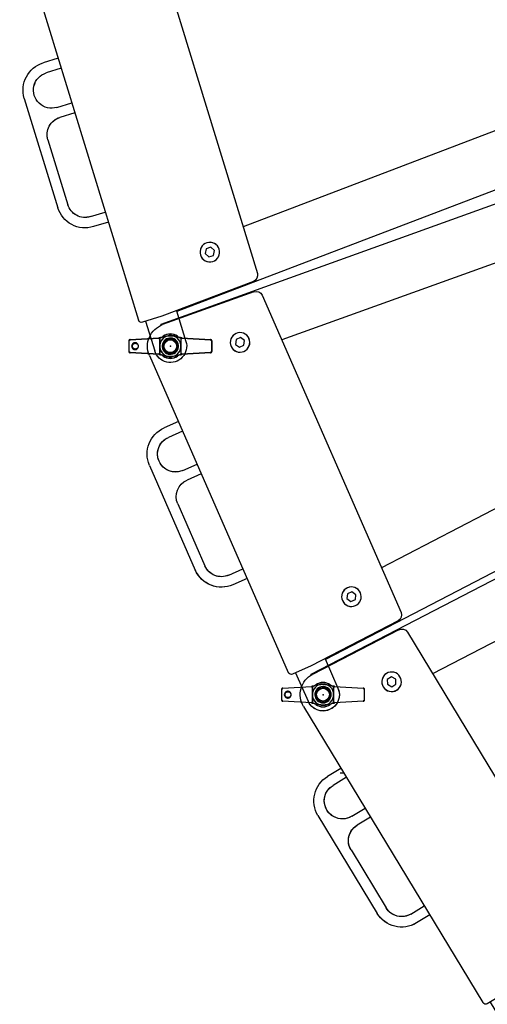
# Model space of a CAD drawing. Header units: millimetres. Extents: x 0 to 84100, y 0 to 59400.
# Tile 61 of 113: x 30017 to 30160, y 44402 to 44704. Entities that reach past the tile are written whole.
import ezdxf

# ---------------------------------------------------------------- set-up
doc = ezdxf.new("R2010")
doc.units = ezdxf.units.MM
doc.layers.add('줄눈', color=8, linetype='Continuous')

# ---------------------------------------------------------------- blocks, each defined once
blk = doc.blocks.new('DV-PIN25 TOP')
at = {"linetype": 'Continuous'}
for p, q in [((-25.5, 3.06), (-25.5, -3.06)), ((-24.56, 4.05), (-7.13, 5.07)), ((-6.48, 4.85), (-6.48, -4.85)), ((-6.46, -4.88), (-6.46, 4.88)), ((6.5, 4.87), (6.5, -4.87)), ((6.52, -4.84), (6.52, 4.84)), ((7.13, 5.07), (24.56, 4.05)), ((25.5, -3.06), (25.5, 3.06)), ((-7.13, -5.07), (-24.56, -4.05)), ((24.56, -4.05), (7.13, -5.07))]:
    blk.add_line(p, q, dxfattribs=at)
for p, q in [((-25.5, 3.06), (-25.26, 3.06)), ((-25.26, -3.06), (-25.26, 3.06)), ((-7.13, 4.77), (-24.6, 3.76)), ((24.6, 3.76), (7.13, 4.77)), ((25.5, 3.06), (25.26, 3.06)), ((25.26, 3.06), (25.26, -3.06)), ((-25.5, -3.06), (-25.26, -3.06)), ((-24.6, -3.76), (-7.13, -4.77)), ((7.13, -4.77), (24.6, -3.76)), ((25.5, -3.06), (25.26, -3.06))]:
    blk.add_line(p, q, dxfattribs=at).dxf.unprotected_set("ltscale", 0)
for points in [[(-24.56, 4.05), (-24.62, 4.05), (-24.68, 4.04), (-24.74, 4.03), (-24.8, 4.01), (-24.86, 3.99), (-24.92, 3.96), (-24.97, 3.94), (-25.03, 3.91), (-25.08, 3.87), (-25.13, 3.83), (-25.18, 3.79), (-25.22, 3.75), (-25.27, 3.7), (-25.3, 3.65), (-25.34, 3.6), (-25.37, 3.54), (-25.4, 3.49), (-25.43, 3.43), (-25.45, 3.37), (-25.47, 3.31), (-25.48, 3.25), (-25.49, 3.18), (-25.5, 3.12), (-25.5, 3.06)], [(-19.44, 0), (-19.48, 0.36), (-19.62, 0.83), (-19.91, 1.32), (-20.33, 1.72), (-20.81, 1.98), (-21.31, 2.1), (-21.82, 2.1), (-22.31, 1.98), (-22.76, 1.75), (-23.15, 1.41), (-23.44, 0.99), (-23.62, 0.51), (-23.69, 0), (-23.62, -0.51), (-23.44, -0.99), (-23.15, -1.41), (-22.76, -1.75), (-22.31, -1.98), (-21.82, -2.1), (-21.31, -2.1), (-20.81, -1.98), (-20.33, -1.72), (-19.91, -1.32), (-19.62, -0.83), (-19.48, -0.37), (-19.44, 0)], [(-19.75, 0), (-19.78, -0.34), (-19.92, -0.76), (-20.21, -1.18), (-20.61, -1.5), (-21.05, -1.69), (-21.5, -1.75), (-21.95, -1.69), (-22.37, -1.52), (-22.73, -1.24), (-23.01, -0.88), (-23.19, -0.46), (-23.25, 0), (-23.19, 0.46), (-23.01, 0.88), (-22.73, 1.24), (-22.37, 1.52), (-21.95, 1.69), (-21.5, 1.75), (-21.05, 1.69), (-20.61, 1.51), (-20.21, 1.18), (-19.92, 0.76), (-19.78, 0.33), (-19.75, 0)], [(-5.96, 5.28), (-6.01, 5.26), (-6.06, 5.25), (-6.1, 5.24), (-6.15, 5.22), (-6.2, 5.21), (-6.25, 5.2), (-6.3, 5.19), (-6.34, 5.18), (-6.39, 5.17), (-6.44, 5.16), (-6.49, 5.15), (-6.54, 5.14), (-6.59, 5.13), (-6.64, 5.12), (-6.69, 5.12), (-6.73, 5.11), (-6.78, 5.1), (-6.83, 5.1), (-6.88, 5.09), (-6.93, 5.08), (-6.98, 5.08), (-7.03, 5.08), (-7.08, 5.07), (-7.13, 5.07)], [(-6.48, 4.85), (-6.48, 4.85), (-6.48, 4.85), (-6.48, 4.85), (-6.48, 4.85), (-6.48, 4.86), (-6.48, 4.86), (-6.48, 4.86), (-6.48, 4.86), (-6.47, 4.86), (-6.47, 4.86), (-6.47, 4.86), (-6.47, 4.87), (-6.47, 4.87), (-6.47, 4.87), (-6.47, 4.87), (-6.47, 4.87), (-6.47, 4.87), (-6.46, 4.87), (-6.46, 4.87), (-6.46, 4.88), (-6.46, 4.88), (-6.46, 4.88), (-6.46, 4.88), (-6.46, 4.88)], [(-6.46, 4.88), (-6.45, 4.9), (-6.44, 4.93), (-6.42, 4.95), (-6.41, 4.97), (-6.39, 4.98), (-6.38, 5), (-6.36, 5.02), (-6.34, 5.03), (-6.32, 5.05), (-6.3, 5.06), (-6.28, 5.08), (-6.26, 5.09), (-6.23, 5.11), (-6.21, 5.12), (-6.19, 5.14), (-6.16, 5.15), (-6.14, 5.16), (-6.11, 5.18), (-6.09, 5.19), (-6.06, 5.2), (-6.03, 5.22), (-6, 5.23), (-5.97, 5.25), (-5.94, 5.26)], [(-5.96, 5.28), (-5.96, 5.28), (-5.96, 5.28), (-5.96, 5.28), (-5.96, 5.28), (-5.96, 5.28), (-5.96, 5.28), (-5.96, 5.28), (-5.95, 5.28), (-5.95, 5.28), (-5.95, 5.28), (-5.95, 5.28), (-5.95, 5.28), (-5.95, 5.27), (-5.95, 5.27), (-5.95, 5.27), (-5.95, 5.27), (-5.95, 5.27), (-5.95, 5.27), (-5.95, 5.27), (-5.94, 5.27), (-5.94, 5.27), (-5.94, 5.26), (-5.94, 5.26), (-5.94, 5.26)], [(-5.94, 5.26), (-5.9, 5.27), (-5.86, 5.29), (-5.82, 5.3), (-5.78, 5.31), (-5.73, 5.32), (-5.69, 5.34), (-5.65, 5.35), (-5.61, 5.36), (-5.57, 5.38), (-5.53, 5.39), (-5.49, 5.4), (-5.45, 5.42), (-5.41, 5.43), (-5.38, 5.44), (-5.34, 5.45), (-5.3, 5.46), (-5.27, 5.47), (-5.23, 5.48), (-5.2, 5.49), (-5.17, 5.5), (-5.13, 5.51), (-5.1, 5.52), (-5.07, 5.53), (-5.03, 5.54)], [(5, 5.56), (5.03, 5.55), (5.06, 5.54), (5.1, 5.53), (5.13, 5.52), (5.17, 5.51), (5.2, 5.5), (5.24, 5.49), (5.28, 5.48), (5.32, 5.47), (5.36, 5.45), (5.4, 5.44), (5.44, 5.43), (5.48, 5.41), (5.52, 5.4), (5.56, 5.38), (5.61, 5.37), (5.65, 5.36), (5.69, 5.34), (5.73, 5.33), (5.78, 5.32), (5.82, 5.3), (5.86, 5.29), (5.91, 5.28), (5.95, 5.26)], [(5.97, 5.28), (5.97, 5.28), (5.96, 5.28), (5.96, 5.28), (5.96, 5.28), (5.96, 5.28), (5.96, 5.28), (5.96, 5.28), (5.96, 5.28), (5.96, 5.28), (5.96, 5.28), (5.96, 5.27), (5.96, 5.27), (5.96, 5.27), (5.96, 5.27), (5.96, 5.27), (5.96, 5.27), (5.95, 5.27), (5.95, 5.27), (5.95, 5.27), (5.95, 5.27), (5.95, 5.27), (5.95, 5.27), (5.95, 5.26), (5.95, 5.26)], [(5.95, 5.26), (5.98, 5.25), (6.01, 5.24), (6.04, 5.22), (6.07, 5.21), (6.1, 5.19), (6.13, 5.18), (6.15, 5.17), (6.18, 5.15), (6.2, 5.14), (6.23, 5.13), (6.25, 5.11), (6.28, 5.1), (6.3, 5.08), (6.33, 5.07), (6.35, 5.05), (6.37, 5.03), (6.39, 5.02), (6.41, 5), (6.43, 4.98), (6.45, 4.96), (6.46, 4.94), (6.48, 4.92), (6.49, 4.9), (6.5, 4.87)], [(7.13, 5.07), (7.08, 5.07), (7.03, 5.08), (6.98, 5.08), (6.93, 5.08), (6.88, 5.09), (6.83, 5.1), (6.79, 5.1), (6.74, 5.11), (6.69, 5.11), (6.64, 5.12), (6.59, 5.13), (6.54, 5.14), (6.49, 5.15), (6.44, 5.16), (6.4, 5.17), (6.35, 5.18), (6.3, 5.19), (6.25, 5.2), (6.2, 5.21), (6.16, 5.22), (6.11, 5.24), (6.06, 5.25), (6.01, 5.26), (5.97, 5.28)], [(6.5, 4.87), (6.5, 4.87), (6.5, 4.87), (6.5, 4.87), (6.5, 4.87), (6.5, 4.87), (6.5, 4.87), (6.51, 4.86), (6.51, 4.86), (6.51, 4.86), (6.51, 4.86), (6.51, 4.86), (6.51, 4.86), (6.51, 4.86), (6.51, 4.86), (6.51, 4.85), (6.52, 4.85), (6.52, 4.85), (6.52, 4.85), (6.52, 4.85), (6.52, 4.85), (6.52, 4.85), (6.52, 4.84), (6.52, 4.84), (6.52, 4.84)], [(25.5, 3.06), (25.5, 3.12), (25.49, 3.18), (25.48, 3.25), (25.47, 3.31), (25.45, 3.37), (25.43, 3.43), (25.4, 3.49), (25.37, 3.54), (25.34, 3.6), (25.3, 3.65), (25.27, 3.7), (25.22, 3.75), (25.18, 3.79), (25.13, 3.83), (25.08, 3.87), (25.03, 3.9), (24.98, 3.94), (24.92, 3.96), (24.86, 3.99), (24.8, 4.01), (24.74, 4.03), (24.68, 4.04), (24.62, 4.05), (24.56, 4.05)], [(-25.5, -3.06), (-25.5, -3.12), (-25.49, -3.18), (-25.48, -3.25), (-25.47, -3.31), (-25.45, -3.37), (-25.43, -3.43), (-25.4, -3.49), (-25.37, -3.54), (-25.34, -3.6), (-25.3, -3.65), (-25.27, -3.7), (-25.22, -3.75), (-25.18, -3.79), (-25.13, -3.83), (-25.08, -3.87), (-25.03, -3.9), (-24.98, -3.94), (-24.92, -3.96), (-24.86, -3.99), (-24.8, -4.01), (-24.74, -4.03), (-24.68, -4.04), (-24.62, -4.05), (-24.56, -4.05)], [(-7.13, -5.07), (-7.08, -5.07), (-7.03, -5.08), (-6.98, -5.08), (-6.93, -5.09), (-6.88, -5.09), (-6.83, -5.1), (-6.78, -5.1), (-6.73, -5.11), (-6.68, -5.12), (-6.63, -5.12), (-6.58, -5.13), (-6.53, -5.14), (-6.48, -5.15), (-6.44, -5.16), (-6.39, -5.17), (-6.34, -5.18), (-6.29, -5.19), (-6.24, -5.2), (-6.19, -5.21), (-6.14, -5.23), (-6.09, -5.24), (-6.05, -5.25), (-6, -5.27), (-5.95, -5.28)], [(-6.46, -4.88), (-6.46, -4.88), (-6.46, -4.88), (-6.46, -4.88), (-6.46, -4.88), (-6.46, -4.87), (-6.46, -4.87), (-6.47, -4.87), (-6.47, -4.87), (-6.47, -4.87), (-6.47, -4.87), (-6.47, -4.87), (-6.47, -4.87), (-6.47, -4.86), (-6.47, -4.86), (-6.47, -4.86), (-6.48, -4.86), (-6.48, -4.86), (-6.48, -4.86), (-6.48, -4.86), (-6.48, -4.85), (-6.48, -4.85), (-6.48, -4.85), (-6.48, -4.85), (-6.48, -4.85)], [(-5.93, -5.27), (-5.96, -5.25), (-5.99, -5.24), (-6.02, -5.22), (-6.05, -5.21), (-6.07, -5.2), (-6.1, -5.18), (-6.13, -5.17), (-6.15, -5.16), (-6.18, -5.14), (-6.2, -5.13), (-6.22, -5.11), (-6.25, -5.1), (-6.27, -5.08), (-6.29, -5.07), (-6.31, -5.05), (-6.33, -5.04), (-6.35, -5.02), (-6.37, -5), (-6.39, -4.99), (-6.41, -4.97), (-6.42, -4.95), (-6.44, -4.93), (-6.45, -4.9), (-6.46, -4.88)], [(-5.93, -5.27), (-5.93, -5.27), (-5.93, -5.27), (-5.93, -5.27), (-5.94, -5.27), (-5.94, -5.27), (-5.94, -5.27), (-5.94, -5.27), (-5.94, -5.28), (-5.94, -5.28), (-5.94, -5.28), (-5.94, -5.28), (-5.94, -5.28), (-5.94, -5.28), (-5.94, -5.28), (-5.94, -5.28), (-5.95, -5.28), (-5.95, -5.28), (-5.95, -5.28), (-5.95, -5.28), (-5.95, -5.28), (-5.95, -5.28), (-5.95, -5.28), (-5.95, -5.28), (-5.95, -5.28)], [(-5.02, -5.55), (-5.05, -5.54), (-5.08, -5.53), (-5.11, -5.52), (-5.15, -5.51), (-5.18, -5.5), (-5.21, -5.49), (-5.25, -5.48), (-5.28, -5.47), (-5.32, -5.46), (-5.36, -5.45), (-5.4, -5.44), (-5.43, -5.42), (-5.47, -5.41), (-5.51, -5.4), (-5.55, -5.38), (-5.6, -5.37), (-5.64, -5.36), (-5.68, -5.34), (-5.72, -5.33), (-5.76, -5.32), (-5.8, -5.3), (-5.85, -5.29), (-5.89, -5.28), (-5.93, -5.27)], [(5.94, -5.27), (5.9, -5.28), (5.85, -5.29), (5.81, -5.31), (5.77, -5.32), (5.73, -5.33), (5.68, -5.35), (5.64, -5.36), (5.6, -5.38), (5.55, -5.39), (5.51, -5.4), (5.47, -5.42), (5.43, -5.43), (5.39, -5.44), (5.35, -5.46), (5.32, -5.47), (5.28, -5.48), (5.24, -5.49), (5.21, -5.5), (5.17, -5.51), (5.13, -5.53), (5.1, -5.54), (5.06, -5.55), (5.02, -5.56), (4.98, -5.57)], [(6.5, -4.87), (6.49, -4.9), (6.48, -4.92), (6.46, -4.94), (6.45, -4.96), (6.43, -4.98), (6.41, -5), (6.39, -5.02), (6.37, -5.03), (6.35, -5.05), (6.32, -5.07), (6.3, -5.08), (6.28, -5.1), (6.25, -5.11), (6.23, -5.13), (6.2, -5.14), (6.17, -5.16), (6.15, -5.17), (6.12, -5.18), (6.09, -5.2), (6.06, -5.21), (6.03, -5.23), (6, -5.24), (5.97, -5.25), (5.94, -5.27)], [(5.94, -5.27), (5.94, -5.27), (5.94, -5.27), (5.94, -5.27), (5.94, -5.27), (5.94, -5.27), (5.94, -5.27), (5.95, -5.27), (5.95, -5.27), (5.95, -5.28), (5.95, -5.28), (5.95, -5.28), (5.95, -5.28), (5.95, -5.28), (5.95, -5.28), (5.95, -5.28), (5.95, -5.28), (5.95, -5.28), (5.95, -5.28), (5.95, -5.28), (5.95, -5.28), (5.95, -5.28), (5.95, -5.28), (5.96, -5.28), (5.96, -5.28)], [(5.96, -5.28), (6, -5.27), (6.05, -5.25), (6.1, -5.24), (6.15, -5.23), (6.19, -5.21), (6.24, -5.2), (6.29, -5.19), (6.34, -5.18), (6.39, -5.17), (6.44, -5.16), (6.49, -5.15), (6.54, -5.14), (6.58, -5.13), (6.63, -5.12), (6.68, -5.12), (6.73, -5.11), (6.78, -5.1), (6.83, -5.1), (6.88, -5.09), (6.93, -5.09), (6.98, -5.08), (7.03, -5.08), (7.08, -5.07), (7.13, -5.07)], [(6.52, -4.84), (6.52, -4.84), (6.52, -4.84), (6.52, -4.85), (6.52, -4.85), (6.52, -4.85), (6.52, -4.85), (6.52, -4.85), (6.52, -4.85), (6.51, -4.85), (6.51, -4.86), (6.51, -4.86), (6.51, -4.86), (6.51, -4.86), (6.51, -4.86), (6.51, -4.86), (6.51, -4.86), (6.51, -4.86), (6.5, -4.87), (6.5, -4.87), (6.5, -4.87), (6.5, -4.87), (6.5, -4.87), (6.5, -4.87), (6.5, -4.87)], [(24.56, -4.05), (24.62, -4.05), (24.68, -4.04), (24.74, -4.03), (24.8, -4.01), (24.86, -3.99), (24.92, -3.96), (24.97, -3.94), (25.03, -3.91), (25.08, -3.87), (25.13, -3.83), (25.18, -3.79), (25.22, -3.75), (25.27, -3.7), (25.3, -3.65), (25.34, -3.6), (25.37, -3.54), (25.4, -3.49), (25.43, -3.43), (25.45, -3.37), (25.47, -3.31), (25.48, -3.25), (25.49, -3.18), (25.5, -3.12), (25.5, -3.06)]]:
    blk.add_lwpolyline(points, dxfattribs=at)
for points in [[(-25.26, 3.06), (-25.26, 3.1), (-25.26, 3.15), (-25.25, 3.19), (-25.24, 3.23), (-25.23, 3.28), (-25.21, 3.32), (-25.19, 3.36), (-25.17, 3.4), (-25.15, 3.44), (-25.13, 3.47), (-25.1, 3.51), (-25.07, 3.54), (-25.04, 3.57), (-25, 3.6), (-24.97, 3.63), (-24.93, 3.65), (-24.89, 3.67), (-24.86, 3.69), (-24.81, 3.71), (-24.77, 3.72), (-24.73, 3.74), (-24.69, 3.74), (-24.65, 3.75), (-24.6, 3.76)], [(-19.44, 0), (-19.46, 0), (-19.47, 0), (-19.48, 0), (-19.5, 0), (-19.51, 0), (-19.52, 0), (-19.53, 0), (-19.55, 0), (-19.56, 0), (-19.57, 0), (-19.58, 0), (-19.6, 0), (-19.61, 0), (-19.62, 0), (-19.64, 0), (-19.65, 0), (-19.66, 0), (-19.67, 0), (-19.69, 0), (-19.7, 0), (-19.71, 0), (-19.72, 0), (-19.74, 0), (-19.75, 0)], [(-7.13, 4.77), (-7.1, 4.77), (-7.07, 4.77), (-7.05, 4.78), (-7.02, 4.78), (-6.99, 4.78), (-6.97, 4.78), (-6.94, 4.78), (-6.91, 4.79), (-6.88, 4.79), (-6.86, 4.79), (-6.83, 4.8), (-6.8, 4.8), (-6.78, 4.8), (-6.75, 4.81), (-6.72, 4.81), (-6.69, 4.81), (-6.67, 4.82), (-6.64, 4.82), (-6.61, 4.83), (-6.59, 4.83), (-6.56, 4.83), (-6.53, 4.84), (-6.51, 4.84), (-6.48, 4.85)], [(6.52, 4.84), (6.54, 4.84), (6.57, 4.83), (6.6, 4.83), (6.62, 4.82), (6.65, 4.82), (6.67, 4.82), (6.7, 4.81), (6.72, 4.81), (6.75, 4.81), (6.77, 4.8), (6.8, 4.8), (6.82, 4.8), (6.85, 4.79), (6.87, 4.79), (6.9, 4.79), (6.92, 4.79), (6.95, 4.78), (6.98, 4.78), (7, 4.78), (7.03, 4.78), (7.05, 4.78), (7.08, 4.77), (7.1, 4.77), (7.13, 4.77)], [(24.6, 3.76), (24.65, 3.75), (24.69, 3.74), (24.73, 3.74), (24.77, 3.72), (24.82, 3.71), (24.86, 3.69), (24.89, 3.67), (24.93, 3.65), (24.97, 3.63), (25, 3.6), (25.04, 3.57), (25.07, 3.54), (25.1, 3.51), (25.13, 3.47), (25.15, 3.44), (25.17, 3.4), (25.19, 3.36), (25.21, 3.32), (25.23, 3.28), (25.24, 3.23), (25.25, 3.19), (25.26, 3.15), (25.26, 3.1), (25.26, 3.06)], [(-24.6, -3.76), (-24.65, -3.75), (-24.69, -3.74), (-24.73, -3.74), (-24.77, -3.72), (-24.82, -3.71), (-24.86, -3.69), (-24.89, -3.67), (-24.93, -3.65), (-24.97, -3.63), (-25, -3.6), (-25.04, -3.57), (-25.07, -3.54), (-25.1, -3.51), (-25.13, -3.47), (-25.15, -3.44), (-25.17, -3.4), (-25.19, -3.36), (-25.21, -3.32), (-25.23, -3.28), (-25.24, -3.23), (-25.25, -3.19), (-25.26, -3.15), (-25.26, -3.1), (-25.26, -3.06)], [(-6.48, -4.85), (-6.51, -4.84), (-6.53, -4.84), (-6.56, -4.83), (-6.59, -4.83), (-6.61, -4.83), (-6.64, -4.82), (-6.67, -4.82), (-6.69, -4.81), (-6.72, -4.81), (-6.75, -4.81), (-6.78, -4.8), (-6.8, -4.8), (-6.83, -4.8), (-6.86, -4.79), (-6.88, -4.79), (-6.91, -4.79), (-6.94, -4.78), (-6.97, -4.78), (-6.99, -4.78), (-7.02, -4.78), (-7.05, -4.78), (-7.07, -4.77), (-7.1, -4.77), (-7.13, -4.77)], [(7.13, -4.77), (7.1, -4.77), (7.08, -4.77), (7.05, -4.78), (7.03, -4.78), (7, -4.78), (6.98, -4.78), (6.95, -4.78), (6.92, -4.79), (6.9, -4.79), (6.87, -4.79), (6.85, -4.79), (6.82, -4.8), (6.8, -4.8), (6.77, -4.8), (6.75, -4.81), (6.72, -4.81), (6.7, -4.81), (6.67, -4.82), (6.65, -4.82), (6.62, -4.82), (6.6, -4.83), (6.57, -4.83), (6.54, -4.84), (6.52, -4.84)], [(25.26, -3.06), (25.26, -3.1), (25.26, -3.15), (25.25, -3.19), (25.24, -3.23), (25.23, -3.28), (25.21, -3.32), (25.19, -3.36), (25.17, -3.4), (25.15, -3.44), (25.13, -3.47), (25.1, -3.51), (25.07, -3.54), (25.04, -3.57), (25, -3.6), (24.97, -3.63), (24.93, -3.65), (24.89, -3.67), (24.86, -3.69), (24.81, -3.71), (24.77, -3.72), (24.73, -3.74), (24.69, -3.74), (24.65, -3.75), (24.6, -3.76)]]:
    blk.add_lwpolyline(points, dxfattribs=at).dxf.unprotected_set("ltscale", 0)
blk.add_circle((0, 0), 4.4, dxfattribs=at)
blk.add_circle((0, 0), 3.9, dxfattribs=at).dxf.unprotected_set("ltscale", 0)
for centre, radius, start, end in [((-7.42, 10.06), 5, 286.95111, 306.39991), ((0.02, -15.49), 21.62, 76.69741, 103.5126), ((0, 0), 7.5, 53.60009, 126.39991), ((7.42, 10.06), 5, 233.60009, 253.11947), ((-7.42, -10.06), 5, 53.60009, 72.93016), ((0.02, 15.48), 21.62, 256.5256, 283.26625), ((7.42, -10.06), 5, 106.99965, 126.39991), ((0, 0), 7.5, 233.60009, 306.39991)]:
    blk.add_arc(centre, radius, start, end, dxfattribs=at)
for centre, radius, start, end in [((0, 0.21), 7.2, 53.60009, 126.39991), ((-7.42, 10.27), 5.3, 296.74769, 306.39991), ((7.42, 10.27), 5.3, 233.60009, 242.81415), ((-7.42, -10.27), 5.3, 53.60009, 63.08246), ((0, -0.21), 7.2, 233.60009, 306.39991), ((7.42, -10.27), 5.3, 117.34817, 126.39991)]:
    blk.add_arc(centre, radius, start, end, dxfattribs=at).dxf.unprotected_set("ltscale", 0)
for centre, major_axis, ratio, start_param, end_param in [((-4.27, 5.8), (-0.178, 0.241), 0.510327, 5.317856, 6.283185), ((4.27, 5.8), (0.178, 0.241), 0.510327, 0, 0.965329), ((-24.54, 3.76), (-0.017, 0.299), 0.204393, 0, 1.558898), ((-7.11, 4.77), (-0.017, 0.299), 0.059214, 0, 1.567349), ((7.11, 4.77), (0.017, 0.299), 0.059203, 4.715836, 6.283185), ((24.54, 3.76), (0.017, 0.299), 0.204379, 4.724287, 6.283185), ((-24.54, -3.76), (-0.017, -0.299), 0.204393, 4.724288, 6.283185), ((-7.11, -4.77), (-0.017, -0.299), 0.059214, 4.715836, 6.283185), ((-4.27, -5.8), (-0.178, -0.241), 0.510327, 0, 0.965329), ((4.27, -5.8), (0.178, -0.241), 0.510327, 5.317856, 6.283185), ((7.11, -4.77), (0.017, -0.299), 0.059203, 0, 1.56735), ((24.54, -3.76), (0.017, -0.299), 0.204379, 0, 1.558898)]:
    blk.add_ellipse(centre, major_axis=major_axis, ratio=ratio, start_param=start_param, end_param=end_param, dxfattribs=at).dxf.unprotected_set("ltscale", 0)
blk = doc.blocks.new('DV-DOSC-SIDE')
for p, q in [((-0.07, 14), (-0.04, 14.44)), ((406.26, -12.51), (-0.04, 14.44)), ((60.27, 9.99), (0.94, 13.97)), ((13.89, 13.07), (13.92, 13.51)), ((-14, 0), (-14, -212)), ((64, 6), (64, -206)), ((356, -43.25), (64, -23.88)), ((-14, -44.3), (-23.55, -44.3)), ((-14, -50.7), (-23.55, -50.7)), ((-41, -61.75), (-41, -131.75)), ((-23.55, -72.8), (-14, -72.8)), ((-14, -79.2), (-23.55, -79.2)), ((-34.6, -90.25), (-34.6, -131.75)), ((-23.55, -142.8), (-14, -142.8)), ((-14, -149.2), (-23.55, -149.2)), ((356, -156.75), (64, -176.12)), ((406.26, -187.49), (10, -213.77)), ((60.27, -209.99), (0.47, -214)), ((0.47, -214), (-12, -214)), ((-10, -214), (-10, -233)), ((10, -213.36), (10, -233)), ((13.9, -213.1), (13.93, -213.51))]:
    blk.add_line(p, q)
for points in [[(38.5, -12.4), (37, -15), (38.5, -17.6), (41.5, -17.6), (43, -15), (41.5, -12.4)], [(38.5, -182.4), (37, -185), (38.5, -187.6), (41.5, -187.6), (43, -185), (41.5, -182.4)]]:
    blk.add_lwpolyline(points, close=True)
at = {"extrusion": (0, 0, -1)}
for centre, major_axis, start_param, end_param in [((0, 0), (-9.9, 9.9), 5.497787, 7.135524), ((60, 6), (-2.83, 2.83), 0.852339, 2.356194), ((0, 0), (3.39, 3.39), 3.926991, 10.210176), ((40, -15), (-4.24, 4.24), 5.497787, 11.780972), ((-23.55, -61.75), (-12.34, 12.34), 5.497787, 7.068583), ((-23.55, -61.75), (7.81, 7.81), 2.356194, 5.497787), ((-23.55, -90.25), (-7.81, 7.81), 5.497787, 7.068583), ((-23.55, -131.75), (12.34, 12.34), 2.356194, 3.926991), ((-23.55, -131.75), (7.81, 7.81), 2.356194, 3.926991), ((40, -185), (-4.24, 4.24), 5.497787, 11.780972), ((60, -206), (2.83, 2.83), 0.785398, 2.289254), ((-12, -212), (1.41, 1.41), 2.356194, 3.926991), ((0, -233), (-4.6, 4.6), 5.497787, 11.780972), ((0, -233), (3.54, 3.54), 3.926991, 10.210176), ((0, -233), (-7.07, 7.07), 2.356194, 5.497787)]:
    blk.add_ellipse(centre, major_axis=major_axis, ratio=1, start_param=start_param, end_param=end_param, dxfattribs=at)
for p in [(0, 0), (0, -233)]:
    blk.add_point(p)

msp = doc.modelspace()

# ---------------------------------------------------------------- linework, layer by layer
at = {"color": 7}
for p, q in [((30058.283, 44727.505), (30089.363, 44626.164)), ((30021.877, 44713.201), (30052.957, 44611.861)), ((30028.372, 44692.025), (30023.806, 44690.625)), ((30221.726, 44692.515), (30084.982, 44640.448)), ((30029.31, 44688.966), (30024.745, 44687.566)), ((30250.26, 44685.189), (30064.69, 44614.531)), ((30018.023, 44679.725), (30028.286, 44646.264)), ((30251.309, 44679.63), (30059.812, 44610.48)), ((30027.985, 44677.001), (30032.55, 44678.401)), ((30033.488, 44675.342), (30028.923, 44673.942)), ((30025.261, 44667.04), (30031.345, 44647.202)), ((30234.453, 44655.469), (30096.831, 44605.773)), ((30038.247, 44643.54), (30042.812, 44644.94)), ((30043.75, 44641.88), (30039.185, 44640.48)), ((30088.164, 44623.709), (30060.167, 44613.026)), ((30088.327, 44620.538), (30060.355, 44610.46)), ((30090.837, 44619.459), (30133.358, 44522.362)), ((30064.629, 44614.729), (30067.508, 44605.341)), ((30066.455, 44615.425), (30066.529, 44615.231)), ((30060.167, 44613.026), (30054.206, 44611.198)), ((30055.162, 44611.491), (30057.948, 44602.409)), ((30059.887, 44610.272), (30059.812, 44610.48)), ((30066.469, 44612.649), (30066.394, 44612.856)), ((30257.218, 44603.485), (30127.365, 44536.048)), ((30056.316, 44601.067), (30098.837, 44503.969)), ((30286.406, 44599.487), (30110.185, 44507.97)), ((30286.459, 44597.027), (30105.703, 44503.324)), ((30065.201, 44580.777), (30060.827, 44578.861)), ((30066.485, 44577.846), (30062.111, 44575.93)), ((30272.922, 44570.861), (30143.019, 44503.52)), ((30056.335, 44567.369), (30070.375, 44535.309)), ((30066.544, 44565.808), (30070.918, 44567.724)), ((30072.201, 44564.792), (30067.827, 44562.877)), ((30064.983, 44555.6), (30073.306, 44536.592)), ((30080.584, 44533.748), (30084.958, 44535.663)), ((30086.241, 44532.732), (30081.867, 44530.816)), ((30132.449, 44519.785), (30105.865, 44505.955)), ((30132.65, 44517.041), (30106.244, 44503.376)), ((30135.28, 44516.3), (30190.185, 44425.629)), ((30110.102, 44508.159), (30114.041, 44499.165)), ((30111.836, 44509.061), (30111.931, 44508.877)), ((30105.865, 44505.955), (30100.154, 44503.454)), ((30112.017, 44506.349), (30111.916, 44506.545)), ((30101.07, 44503.855), (30104.881, 44495.153)), ((30105.805, 44503.128), (30105.703, 44503.324)), ((30103.473, 44493.533), (30158.379, 44402.861)), ((30114.947, 44474.586), (30110.862, 44472.113)), ((30116.604, 44471.849), (30112.52, 44469.376)), ((30107.918, 44460.13), (30126.047, 44430.191)), ((30118.243, 44459.923), (30122.328, 44462.397)), ((30123.985, 44459.66), (30119.901, 44457.186)), ((30118.037, 44449.598), (30128.785, 44431.849)), ((30136.372, 44429.985), (30140.457, 44432.458)), ((30142.114, 44429.721), (30138.03, 44427.247))]:
    msp.add_line(p, q, dxfattribs=at)
at = {"color": 7, "linetype": 'Continuous'}
for p, q in [((30096.711, 44498.687), (30096.83, 44498.687)), ((30096.83, 44495.631), (30096.83, 44498.687)), ((30105.897, 44499.544), (30097.16, 44499.037)), ((30121.762, 44499.037), (30113.025, 44499.544)), ((30122.093, 44498.687), (30122.093, 44495.631)), ((30122.211, 44498.687), (30122.093, 44498.687)), ((30096.711, 44495.631), (30096.83, 44495.631)), ((30097.16, 44495.281), (30105.897, 44494.774)), ((30113.025, 44494.774), (30121.762, 44495.281)), ((30122.211, 44495.631), (30122.093, 44495.631))]:
    msp.add_line(p, q, dxfattribs=at).dxf.unprotected_set("ltscale", 0)
for p, q in [((30096.711, 44498.687), (30096.711, 44495.631)), ((30097.182, 44499.186), (30105.898, 44499.694)), ((30106.222, 44499.583), (30106.222, 44494.735)), ((30106.233, 44494.719), (30106.233, 44499.599)), ((30112.71, 44499.595), (30112.71, 44494.723)), ((30112.721, 44494.739), (30112.721, 44499.579)), ((30113.025, 44499.694), (30121.74, 44499.186)), ((30122.211, 44495.631), (30122.211, 44498.687)), ((30105.898, 44494.624), (30097.182, 44495.132)), ((30121.74, 44495.132), (30113.025, 44494.624))]:
    msp.add_line(p, q, dxfattribs=at)
at = {"color": 7}
for points in [[(30073.714, 44633.706), (30073.378, 44632.244), (30074.476, 44631.222), (30075.91, 44631.662), (30076.246, 44633.124), (30075.148, 44634.146)], [(30082.849, 44605.916), (30082.683, 44604.426), (30083.891, 44603.537), (30085.265, 44604.138), (30085.431, 44605.629), (30084.223, 44606.518)], [(30116.946, 44528.055), (30116.78, 44526.564), (30117.988, 44525.675), (30119.362, 44526.277), (30119.528, 44527.768), (30118.32, 44528.657)], [(30129.139, 44501.826), (30129.171, 44500.326), (30130.485, 44499.603), (30131.768, 44500.38), (30131.737, 44501.88), (30130.423, 44502.603)]]:
    msp.add_lwpolyline(points, close=True, dxfattribs=at)
at = {"color": 7, "linetype": 'Continuous'}
for points in [[(30097.182, 44499.186), (30097.151, 44499.184), (30097.121, 44499.179), (30097.09, 44499.172), (30097.06, 44499.164), (30097.031, 44499.153), (30097.002, 44499.141), (30096.974, 44499.127), (30096.947, 44499.111), (30096.92, 44499.094), (30096.895, 44499.075), (30096.872, 44499.054), (30096.849, 44499.032), (30096.828, 44499.009), (30096.809, 44498.984), (30096.791, 44498.958), (30096.774, 44498.931), (30096.76, 44498.903), (30096.747, 44498.874), (30096.736, 44498.844), (30096.727, 44498.813), (30096.72, 44498.782), (30096.715, 44498.751), (30096.712, 44498.719), (30096.711, 44498.687)], [(30106.481, 44499.798), (30106.457, 44499.791), (30106.434, 44499.784), (30106.41, 44499.778), (30106.386, 44499.771), (30106.362, 44499.765), (30106.338, 44499.759), (30106.313, 44499.753), (30106.289, 44499.748), (30106.265, 44499.743), (30106.241, 44499.738), (30106.216, 44499.733), (30106.192, 44499.728), (30106.167, 44499.724), (30106.143, 44499.72), (30106.118, 44499.717), (30106.094, 44499.713), (30106.069, 44499.71), (30106.045, 44499.707), (30106.02, 44499.704), (30105.996, 44499.701), (30105.971, 44499.699), (30105.947, 44499.697), (30105.922, 44499.695), (30105.898, 44499.694)], [(30106.222, 44499.583), (30106.222, 44499.584), (30106.222, 44499.585), (30106.222, 44499.585), (30106.222, 44499.586), (30106.223, 44499.587), (30106.223, 44499.588), (30106.223, 44499.588), (30106.224, 44499.589), (30106.224, 44499.59), (30106.225, 44499.59), (30106.225, 44499.591), (30106.226, 44499.592), (30106.226, 44499.592), (30106.227, 44499.593), (30106.227, 44499.594), (30106.228, 44499.594), (30106.229, 44499.595), (30106.229, 44499.595), (30106.23, 44499.596), (30106.231, 44499.597), (30106.231, 44499.597), (30106.232, 44499.598), (30106.233, 44499.598), (30106.233, 44499.599)], [(30106.233, 44499.599), (30106.237, 44499.611), (30106.242, 44499.622), (30106.249, 44499.632), (30106.256, 44499.642), (30106.264, 44499.651), (30106.273, 44499.66), (30106.282, 44499.668), (30106.291, 44499.676), (30106.301, 44499.684), (30106.312, 44499.691), (30106.322, 44499.699), (30106.334, 44499.706), (30106.345, 44499.714), (30106.357, 44499.721), (30106.368, 44499.728), (30106.38, 44499.734), (30106.392, 44499.741), (30106.405, 44499.748), (30106.418, 44499.754), (30106.432, 44499.761), (30106.446, 44499.768), (30106.46, 44499.775), (30106.475, 44499.782), (30106.491, 44499.789)], [(30106.481, 44499.798), (30106.482, 44499.798), (30106.482, 44499.798), (30106.482, 44499.798), (30106.482, 44499.798), (30106.483, 44499.798), (30106.483, 44499.798), (30106.483, 44499.798), (30106.484, 44499.798), (30106.484, 44499.797), (30106.485, 44499.797), (30106.485, 44499.797), (30106.485, 44499.796), (30106.486, 44499.796), (30106.486, 44499.796), (30106.487, 44499.795), (30106.487, 44499.795), (30106.488, 44499.794), (30106.488, 44499.794), (30106.488, 44499.793), (30106.489, 44499.792), (30106.489, 44499.792), (30106.49, 44499.791), (30106.49, 44499.79), (30106.491, 44499.789)], [(30106.491, 44499.789), (30106.512, 44499.796), (30106.532, 44499.802), (30106.553, 44499.808), (30106.573, 44499.815), (30106.594, 44499.821), (30106.614, 44499.827), (30106.635, 44499.834), (30106.655, 44499.841), (30106.676, 44499.847), (30106.696, 44499.854), (30106.716, 44499.86), (30106.735, 44499.867), (30106.754, 44499.873), (30106.773, 44499.879), (30106.791, 44499.885), (30106.809, 44499.89), (30106.827, 44499.896), (30106.844, 44499.901), (30106.861, 44499.906), (30106.878, 44499.911), (30106.894, 44499.916), (30106.911, 44499.921), (30106.928, 44499.925), (30106.945, 44499.929)], [(30111.959, 44499.938), (30111.976, 44499.934), (30111.992, 44499.93), (30112.01, 44499.925), (30112.027, 44499.92), (30112.045, 44499.915), (30112.063, 44499.91), (30112.082, 44499.904), (30112.101, 44499.898), (30112.12, 44499.892), (30112.14, 44499.885), (30112.16, 44499.879), (30112.18, 44499.872), (30112.201, 44499.865), (30112.222, 44499.858), (30112.243, 44499.851), (30112.265, 44499.844), (30112.286, 44499.837), (30112.307, 44499.83), (30112.328, 44499.823), (30112.35, 44499.817), (30112.371, 44499.81), (30112.393, 44499.803), (30112.414, 44499.797), (30112.436, 44499.79)], [(30112.444, 44499.797), (30112.444, 44499.797), (30112.444, 44499.797), (30112.443, 44499.797), (30112.443, 44499.797), (30112.443, 44499.797), (30112.442, 44499.797), (30112.442, 44499.797), (30112.442, 44499.797), (30112.442, 44499.797), (30112.441, 44499.797), (30112.441, 44499.796), (30112.441, 44499.796), (30112.44, 44499.796), (30112.44, 44499.795), (30112.439, 44499.795), (30112.439, 44499.795), (30112.439, 44499.794), (30112.438, 44499.794), (30112.438, 44499.793), (30112.437, 44499.793), (30112.437, 44499.792), (30112.437, 44499.792), (30112.436, 44499.791), (30112.436, 44499.79)], [(30112.436, 44499.79), (30112.451, 44499.784), (30112.466, 44499.777), (30112.481, 44499.77), (30112.496, 44499.763), (30112.51, 44499.756), (30112.524, 44499.749), (30112.537, 44499.743), (30112.55, 44499.736), (30112.563, 44499.729), (30112.576, 44499.722), (30112.589, 44499.714), (30112.601, 44499.707), (30112.613, 44499.699), (30112.625, 44499.692), (30112.636, 44499.684), (30112.646, 44499.676), (30112.656, 44499.667), (30112.666, 44499.659), (30112.675, 44499.65), (30112.684, 44499.64), (30112.692, 44499.63), (30112.7, 44499.619), (30112.705, 44499.608), (30112.71, 44499.595)], [(30113.025, 44499.694), (30113, 44499.695), (30112.976, 44499.697), (30112.952, 44499.699), (30112.927, 44499.701), (30112.903, 44499.704), (30112.878, 44499.707), (30112.854, 44499.71), (30112.829, 44499.713), (30112.805, 44499.716), (30112.781, 44499.72), (30112.756, 44499.724), (30112.732, 44499.728), (30112.708, 44499.733), (30112.684, 44499.737), (30112.659, 44499.742), (30112.635, 44499.747), (30112.611, 44499.753), (30112.587, 44499.758), (30112.563, 44499.764), (30112.539, 44499.77), (30112.515, 44499.777), (30112.492, 44499.783), (30112.468, 44499.79), (30112.444, 44499.797)], [(30112.71, 44499.595), (30112.71, 44499.595), (30112.711, 44499.594), (30112.712, 44499.594), (30112.712, 44499.593), (30112.713, 44499.592), (30112.714, 44499.592), (30112.714, 44499.591), (30112.715, 44499.59), (30112.716, 44499.59), (30112.716, 44499.589), (30112.717, 44499.589), (30112.717, 44499.588), (30112.718, 44499.587), (30112.718, 44499.587), (30112.719, 44499.586), (30112.719, 44499.585), (30112.72, 44499.585), (30112.72, 44499.584), (30112.72, 44499.583), (30112.721, 44499.582), (30112.721, 44499.582), (30112.721, 44499.581), (30112.721, 44499.58), (30112.721, 44499.579)], [(30122.211, 44498.687), (30122.21, 44498.719), (30122.207, 44498.75), (30122.202, 44498.782), (30122.195, 44498.813), (30122.186, 44498.843), (30122.175, 44498.873), (30122.163, 44498.902), (30122.148, 44498.931), (30122.132, 44498.958), (30122.114, 44498.984), (30122.094, 44499.009), (30122.073, 44499.032), (30122.051, 44499.054), (30122.027, 44499.075), (30122.002, 44499.094), (30121.976, 44499.111), (30121.949, 44499.127), (30121.921, 44499.141), (30121.892, 44499.153), (30121.863, 44499.164), (30121.833, 44499.172), (30121.802, 44499.179), (30121.771, 44499.184), (30121.74, 44499.186)], [(30099.739, 44497.159), (30099.723, 44497.341), (30099.653, 44497.576), (30099.508, 44497.817), (30099.298, 44498.017), (30099.056, 44498.147), (30098.805, 44498.209), (30098.551, 44498.209), (30098.305, 44498.149), (30098.08, 44498.032), (30097.888, 44497.864), (30097.741, 44497.654), (30097.649, 44497.414), (30097.618, 44497.159), (30097.649, 44496.904), (30097.741, 44496.664), (30097.888, 44496.454), (30098.08, 44496.286), (30098.305, 44496.169), (30098.551, 44496.109), (30098.805, 44496.109), (30099.056, 44496.171), (30099.299, 44496.301), (30099.509, 44496.501), (30099.653, 44496.742), (30099.723, 44496.974), (30099.739, 44497.159)], [(30099.586, 44497.159), (30099.57, 44496.991), (30099.499, 44496.78), (30099.357, 44496.569), (30099.157, 44496.407), (30098.937, 44496.313), (30098.711, 44496.284), (30098.486, 44496.313), (30098.277, 44496.4), (30098.095, 44496.537), (30097.955, 44496.718), (30097.867, 44496.93), (30097.836, 44497.159), (30097.867, 44497.388), (30097.955, 44497.6), (30098.095, 44497.781), (30098.277, 44497.918), (30098.486, 44498.005), (30098.711, 44498.034), (30098.937, 44498.004), (30099.157, 44497.912), (30099.357, 44497.749), (30099.499, 44497.538), (30099.57, 44497.324), (30099.586, 44497.159)], [(30096.711, 44495.631), (30096.712, 44495.599), (30096.715, 44495.567), (30096.72, 44495.536), (30096.727, 44495.505), (30096.736, 44495.475), (30096.747, 44495.445), (30096.76, 44495.416), (30096.774, 44495.387), (30096.791, 44495.36), (30096.809, 44495.334), (30096.828, 44495.309), (30096.849, 44495.286), (30096.872, 44495.264), (30096.895, 44495.243), (30096.92, 44495.224), (30096.946, 44495.207), (30096.974, 44495.191), (30097.002, 44495.177), (30097.03, 44495.165), (30097.06, 44495.154), (30097.09, 44495.146), (30097.12, 44495.139), (30097.151, 44495.134), (30097.182, 44495.132)], [(30105.898, 44494.624), (30105.922, 44494.623), (30105.947, 44494.621), (30105.972, 44494.619), (30105.997, 44494.616), (30106.021, 44494.614), (30106.046, 44494.611), (30106.071, 44494.608), (30106.096, 44494.605), (30106.12, 44494.601), (30106.145, 44494.597), (30106.17, 44494.593), (30106.194, 44494.589), (30106.219, 44494.584), (30106.244, 44494.58), (30106.268, 44494.575), (30106.293, 44494.569), (30106.317, 44494.564), (30106.341, 44494.558), (30106.366, 44494.552), (30106.39, 44494.546), (30106.414, 44494.539), (30106.438, 44494.532), (30106.462, 44494.525), (30106.486, 44494.518)], [(30106.233, 44494.719), (30106.233, 44494.719), (30106.232, 44494.72), (30106.231, 44494.721), (30106.231, 44494.721), (30106.23, 44494.722), (30106.229, 44494.722), (30106.229, 44494.723), (30106.228, 44494.724), (30106.227, 44494.724), (30106.227, 44494.725), (30106.226, 44494.726), (30106.226, 44494.726), (30106.225, 44494.727), (30106.225, 44494.728), (30106.224, 44494.728), (30106.224, 44494.729), (30106.223, 44494.73), (30106.223, 44494.73), (30106.223, 44494.731), (30106.222, 44494.732), (30106.222, 44494.733), (30106.222, 44494.733), (30106.222, 44494.734), (30106.222, 44494.735)], [(30106.496, 44494.526), (30106.481, 44494.533), (30106.466, 44494.54), (30106.452, 44494.547), (30106.438, 44494.553), (30106.425, 44494.56), (30106.411, 44494.567), (30106.399, 44494.574), (30106.386, 44494.58), (30106.374, 44494.587), (30106.361, 44494.594), (30106.349, 44494.602), (30106.337, 44494.609), (30106.326, 44494.617), (30106.315, 44494.624), (30106.304, 44494.632), (30106.294, 44494.64), (30106.284, 44494.648), (30106.275, 44494.656), (30106.266, 44494.665), (30106.257, 44494.675), (30106.25, 44494.685), (30106.243, 44494.696), (30106.237, 44494.707), (30106.233, 44494.719)], [(30106.496, 44494.526), (30106.495, 44494.526), (30106.495, 44494.525), (30106.494, 44494.524), (30106.494, 44494.524), (30106.493, 44494.523), (30106.493, 44494.522), (30106.492, 44494.522), (30106.492, 44494.521), (30106.491, 44494.521), (30106.491, 44494.521), (30106.491, 44494.52), (30106.49, 44494.52), (30106.49, 44494.519), (30106.489, 44494.519), (30106.489, 44494.519), (30106.489, 44494.519), (30106.488, 44494.519), (30106.488, 44494.518), (30106.488, 44494.518), (30106.487, 44494.518), (30106.487, 44494.518), (30106.487, 44494.518), (30106.486, 44494.518), (30106.486, 44494.518)], [(30106.952, 44494.385), (30106.937, 44494.389), (30106.921, 44494.393), (30106.905, 44494.398), (30106.888, 44494.402), (30106.871, 44494.407), (30106.854, 44494.412), (30106.837, 44494.418), (30106.819, 44494.423), (30106.801, 44494.429), (30106.782, 44494.435), (30106.763, 44494.441), (30106.744, 44494.447), (30106.724, 44494.454), (30106.704, 44494.46), (30106.684, 44494.467), (30106.664, 44494.474), (30106.643, 44494.48), (30106.622, 44494.487), (30106.601, 44494.494), (30106.58, 44494.5), (30106.559, 44494.507), (30106.538, 44494.514), (30106.517, 44494.52), (30106.496, 44494.526)], [(30112.431, 44494.525), (30112.409, 44494.519), (30112.388, 44494.512), (30112.366, 44494.506), (30112.345, 44494.499), (30112.324, 44494.492), (30112.302, 44494.485), (30112.281, 44494.478), (30112.26, 44494.471), (30112.238, 44494.464), (30112.218, 44494.458), (30112.197, 44494.451), (30112.177, 44494.444), (30112.158, 44494.438), (30112.138, 44494.431), (30112.119, 44494.425), (30112.101, 44494.419), (30112.082, 44494.413), (30112.064, 44494.407), (30112.046, 44494.402), (30112.028, 44494.396), (30112.009, 44494.391), (30111.99, 44494.386), (30111.971, 44494.381), (30111.953, 44494.376)], [(30112.71, 44494.723), (30112.705, 44494.71), (30112.7, 44494.699), (30112.692, 44494.688), (30112.684, 44494.677), (30112.675, 44494.668), (30112.666, 44494.659), (30112.656, 44494.65), (30112.646, 44494.642), (30112.635, 44494.633), (30112.623, 44494.625), (30112.611, 44494.618), (30112.599, 44494.61), (30112.587, 44494.602), (30112.574, 44494.595), (30112.561, 44494.588), (30112.548, 44494.581), (30112.535, 44494.574), (30112.521, 44494.567), (30112.507, 44494.56), (30112.492, 44494.553), (30112.478, 44494.546), (30112.462, 44494.539), (30112.447, 44494.532), (30112.431, 44494.525)], [(30112.431, 44494.525), (30112.431, 44494.525), (30112.432, 44494.524), (30112.432, 44494.524), (30112.433, 44494.523), (30112.433, 44494.523), (30112.433, 44494.522), (30112.434, 44494.522), (30112.434, 44494.522), (30112.435, 44494.521), (30112.435, 44494.521), (30112.435, 44494.521), (30112.436, 44494.52), (30112.436, 44494.52), (30112.436, 44494.52), (30112.437, 44494.52), (30112.437, 44494.519), (30112.437, 44494.519), (30112.438, 44494.519), (30112.438, 44494.519), (30112.438, 44494.519), (30112.438, 44494.519), (30112.439, 44494.519), (30112.439, 44494.519), (30112.439, 44494.519)], [(30112.439, 44494.519), (30112.463, 44494.526), (30112.487, 44494.533), (30112.511, 44494.54), (30112.535, 44494.546), (30112.559, 44494.552), (30112.583, 44494.558), (30112.607, 44494.564), (30112.631, 44494.57), (30112.656, 44494.575), (30112.68, 44494.58), (30112.704, 44494.585), (30112.729, 44494.589), (30112.753, 44494.593), (30112.778, 44494.597), (30112.802, 44494.601), (30112.827, 44494.605), (30112.852, 44494.608), (30112.876, 44494.611), (30112.901, 44494.614), (30112.926, 44494.616), (30112.951, 44494.619), (30112.975, 44494.621), (30113, 44494.623), (30113.025, 44494.624)], [(30112.721, 44494.739), (30112.721, 44494.738), (30112.721, 44494.737), (30112.721, 44494.736), (30112.721, 44494.736), (30112.72, 44494.735), (30112.72, 44494.734), (30112.72, 44494.733), (30112.719, 44494.733), (30112.719, 44494.732), (30112.718, 44494.731), (30112.718, 44494.731), (30112.717, 44494.73), (30112.717, 44494.729), (30112.716, 44494.729), (30112.716, 44494.728), (30112.715, 44494.727), (30112.714, 44494.727), (30112.714, 44494.726), (30112.713, 44494.726), (30112.712, 44494.725), (30112.712, 44494.724), (30112.711, 44494.724), (30112.71, 44494.723), (30112.71, 44494.723)], [(30121.74, 44495.132), (30121.771, 44495.134), (30121.802, 44495.139), (30121.832, 44495.146), (30121.862, 44495.154), (30121.892, 44495.165), (30121.921, 44495.177), (30121.949, 44495.191), (30121.976, 44495.206), (30122.002, 44495.224), (30122.027, 44495.243), (30122.051, 44495.264), (30122.073, 44495.286), (30122.094, 44495.309), (30122.114, 44495.334), (30122.132, 44495.36), (30122.148, 44495.387), (30122.162, 44495.415), (30122.175, 44495.444), (30122.186, 44495.474), (30122.195, 44495.505), (30122.202, 44495.536), (30122.207, 44495.567), (30122.21, 44495.599), (30122.211, 44495.631)]]:
    msp.add_lwpolyline(points, dxfattribs=at)
for points in [[(30096.83, 44498.687), (30096.83, 44498.709), (30096.833, 44498.732), (30096.836, 44498.754), (30096.841, 44498.775), (30096.847, 44498.797), (30096.855, 44498.818), (30096.864, 44498.838), (30096.874, 44498.858), (30096.886, 44498.877), (30096.898, 44498.895), (30096.912, 44498.912), (30096.927, 44498.929), (30096.942, 44498.944), (30096.959, 44498.959), (30096.977, 44498.972), (30096.995, 44498.984), (30097.014, 44498.995), (30097.034, 44499.005), (30097.054, 44499.014), (30097.075, 44499.021), (30097.096, 44499.027), (30097.117, 44499.031), (30097.138, 44499.035), (30097.16, 44499.037)], [(30105.897, 44499.544), (30105.911, 44499.545), (30105.925, 44499.546), (30105.938, 44499.547), (30105.952, 44499.548), (30105.965, 44499.549), (30105.979, 44499.55), (30105.992, 44499.551), (30106.006, 44499.553), (30106.019, 44499.554), (30106.033, 44499.555), (30106.046, 44499.557), (30106.06, 44499.558), (30106.073, 44499.56), (30106.087, 44499.562), (30106.1, 44499.564), (30106.114, 44499.565), (30106.127, 44499.567), (30106.141, 44499.569), (30106.154, 44499.572), (30106.168, 44499.574), (30106.181, 44499.576), (30106.195, 44499.578), (30106.208, 44499.581), (30106.222, 44499.583)], [(30112.721, 44499.579), (30112.734, 44499.577), (30112.746, 44499.575), (30112.759, 44499.573), (30112.772, 44499.571), (30112.784, 44499.569), (30112.797, 44499.567), (30112.81, 44499.565), (30112.822, 44499.564), (30112.835, 44499.562), (30112.848, 44499.56), (30112.86, 44499.559), (30112.873, 44499.557), (30112.886, 44499.556), (30112.898, 44499.554), (30112.911, 44499.553), (30112.924, 44499.552), (30112.936, 44499.551), (30112.949, 44499.55), (30112.962, 44499.548), (30112.974, 44499.547), (30112.987, 44499.547), (30113, 44499.546), (30113.012, 44499.545), (30113.025, 44499.544)], [(30121.762, 44499.037), (30121.784, 44499.035), (30121.806, 44499.031), (30121.827, 44499.027), (30121.848, 44499.021), (30121.869, 44499.013), (30121.889, 44499.005), (30121.909, 44498.995), (30121.928, 44498.984), (30121.946, 44498.972), (30121.963, 44498.959), (30121.98, 44498.944), (30121.996, 44498.929), (30122.011, 44498.912), (30122.024, 44498.895), (30122.037, 44498.877), (30122.048, 44498.858), (30122.059, 44498.838), (30122.067, 44498.817), (30122.075, 44498.796), (30122.081, 44498.775), (30122.086, 44498.753), (30122.09, 44498.731), (30122.092, 44498.709), (30122.093, 44498.687)], [(30099.739, 44497.159), (30099.733, 44497.159), (30099.726, 44497.159), (30099.72, 44497.159), (30099.714, 44497.159), (30099.707, 44497.159), (30099.701, 44497.159), (30099.695, 44497.159), (30099.688, 44497.159), (30099.682, 44497.159), (30099.675, 44497.159), (30099.669, 44497.159), (30099.663, 44497.159), (30099.656, 44497.159), (30099.65, 44497.159), (30099.644, 44497.159), (30099.637, 44497.159), (30099.631, 44497.159), (30099.624, 44497.159), (30099.618, 44497.159), (30099.612, 44497.159), (30099.605, 44497.159), (30099.599, 44497.159), (30099.593, 44497.159), (30099.586, 44497.159)], [(30097.16, 44495.281), (30097.138, 44495.283), (30097.117, 44495.287), (30097.095, 44495.291), (30097.074, 44495.297), (30097.054, 44495.304), (30097.033, 44495.313), (30097.014, 44495.323), (30096.995, 44495.334), (30096.976, 44495.346), (30096.959, 44495.359), (30096.942, 44495.374), (30096.927, 44495.389), (30096.912, 44495.406), (30096.898, 44495.423), (30096.885, 44495.441), (30096.874, 44495.46), (30096.864, 44495.48), (30096.855, 44495.501), (30096.847, 44495.521), (30096.841, 44495.543), (30096.836, 44495.564), (30096.833, 44495.586), (30096.83, 44495.609), (30096.83, 44495.631)], [(30106.222, 44494.735), (30106.208, 44494.737), (30106.195, 44494.74), (30106.181, 44494.742), (30106.168, 44494.744), (30106.154, 44494.746), (30106.141, 44494.748), (30106.127, 44494.75), (30106.114, 44494.752), (30106.1, 44494.754), (30106.087, 44494.756), (30106.073, 44494.758), (30106.06, 44494.759), (30106.046, 44494.761), (30106.033, 44494.763), (30106.019, 44494.764), (30106.006, 44494.765), (30105.992, 44494.767), (30105.979, 44494.768), (30105.965, 44494.769), (30105.952, 44494.77), (30105.938, 44494.771), (30105.925, 44494.772), (30105.911, 44494.773), (30105.897, 44494.774)], [(30113.025, 44494.774), (30113.012, 44494.773), (30113, 44494.772), (30112.987, 44494.771), (30112.974, 44494.77), (30112.961, 44494.769), (30112.949, 44494.768), (30112.936, 44494.767), (30112.923, 44494.766), (30112.911, 44494.765), (30112.898, 44494.763), (30112.885, 44494.762), (30112.873, 44494.761), (30112.86, 44494.759), (30112.847, 44494.758), (30112.835, 44494.756), (30112.822, 44494.754), (30112.809, 44494.753), (30112.797, 44494.751), (30112.784, 44494.749), (30112.772, 44494.747), (30112.759, 44494.745), (30112.746, 44494.743), (30112.734, 44494.741), (30112.721, 44494.739)], [(30122.093, 44495.631), (30122.092, 44495.608), (30122.09, 44495.586), (30122.086, 44495.564), (30122.081, 44495.542), (30122.075, 44495.521), (30122.067, 44495.5), (30122.059, 44495.48), (30122.048, 44495.46), (30122.037, 44495.441), (30122.024, 44495.423), (30122.011, 44495.406), (30121.996, 44495.389), (30121.98, 44495.374), (30121.963, 44495.359), (30121.946, 44495.346), (30121.928, 44495.334), (30121.908, 44495.323), (30121.889, 44495.313), (30121.869, 44495.304), (30121.848, 44495.297), (30121.827, 44495.291), (30121.805, 44495.287), (30121.784, 44495.283), (30121.762, 44495.281)]]:
    msp.add_lwpolyline(points, dxfattribs=at).dxf.unprotected_set("ltscale", 0)
msp.add_circle((30109.461, 44497.159), 2.2, dxfattribs=at)
msp.add_circle((30109.461, 44497.159), 1.95, dxfattribs=at).dxf.unprotected_set("ltscale", 0)
for centre, radius, start, end in [((30105.752, 44502.19), 2.5, 286.95111, 306.39991), ((30109.471, 44489.416), 10.812, 76.69741, 103.5126), ((30109.461, 44497.159), 3.75, 53.60009, 126.39991), ((30113.17, 44502.19), 2.5, 233.60009, 253.11947), ((30105.752, 44492.128), 2.5, 53.60009, 72.93016), ((30109.471, 44504.9), 10.812, 256.5256, 283.26625), ((30109.461, 44497.159), 3.75, 233.60009, 306.39991), ((30113.17, 44492.128), 2.5, 106.99965, 126.39991)]:
    msp.add_arc(centre, radius, start, end, dxfattribs=at)
for centre, radius, start, end in [((30105.752, 44502.296), 2.65, 296.74769, 306.39991), ((30109.461, 44497.265), 3.6, 53.60009, 126.39991), ((30113.17, 44502.296), 2.65, 233.60009, 242.81415), ((30105.752, 44492.022), 2.65, 53.60009, 63.08246), ((30109.461, 44497.053), 3.6, 233.60009, 306.39991), ((30113.17, 44492.022), 2.65, 117.34817, 126.39991)]:
    msp.add_arc(centre, radius, start, end, dxfattribs=at).dxf.unprotected_set("ltscale", 0)
at = {"color": 7, "extrusion": (0, 0, -1)}
for centre, major_axis, start_param, end_param in [((30026.365, 44682.283), (-6.169, 6.169), 5.2002036, 6.7709999), ((30026.365, 44682.283), (3.907, 3.907), 2.0586109, 5.2002036), ((30030.543, 44668.66), (3.907, 3.907), 3.6294072, 5.2002036), ((30036.627, 44648.822), (-3.907, 3.907), 3.6294072, 5.2002036), ((30036.627, 44648.822), (-6.169, 6.169), 3.6294072, 5.2002036), ((30074.812, 44632.684), (2.121, 2.121), 4.4148054, 10.6979907), ((30087.451, 44625.578), (1.414, 1.414), 0.4878146, 1.9916703), ((30089.005, 44618.657), (-1.414, 1.414), 0.4395751, 1.9434309), ((30053.913, 44612.154), (0.707, 0.707), 2.0586109, 3.6294072), ((30062.728, 44603.875), (4.95, 4.95), 3.5142272, 5.1519641), ((30062.728, 44603.875), (2.298, 2.298), 4.4148054, 10.6979907), ((30084.057, 44605.027), (2.121, 2.121), 4.2996253, 10.5828106), ((30062.728, 44603.875), (-3.536, 3.536), 2.0586109, 5.2002036), ((30062.728, 44603.875), (1.768, 1.768), 1.2732128, 7.5563981), ((30062.728, 44603.875), (-1.697, 1.697), 2.728829, 9.0120143), ((30064.327, 44570.869), (6.169, 6.169), 3.5142272, 5.0850235), ((30064.327, 44570.869), (3.907, 3.907), 1.9434309, 5.0850235), ((30070.044, 44557.816), (3.907, 3.907), 3.5142272, 5.0850235), ((30078.367, 44538.809), (6.169, 6.169), 1.9434309, 3.5142272), ((30078.367, 44538.809), (-3.907, 3.907), 3.5142272, 5.0850235), ((30118.154, 44527.166), (-2.121, 2.121), 5.8704217, 12.153607), ((30131.526, 44521.559), (1.414, 1.414), 0.3726345, 1.8764902), ((30133.569, 44515.264), (-1.414, 1.414), 0.307855, 1.8117107), ((30099.753, 44504.37), (0.707, 0.707), 1.9434309, 3.5142272), ((30109.461, 44497.159), (4.95, 4.95), 3.382507, 5.0202439), ((30130.454, 44501.103), (-2.121, 2.121), 5.7387015, 12.0218868), ((30109.461, 44497.159), (-3.536, 3.536), 1.9434309, 5.0850235), ((30109.461, 44497.159), (-2.298, 2.298), 5.8704217, 12.153607), ((30109.461, 44497.159), (1.768, 1.768), 1.1580327, 7.441218), ((30109.461, 44497.159), (1.697, 1.697), 1.0263125, 7.3094978), ((30115.381, 44464.65), (6.169, 6.169), 3.382507, 4.9533033), ((30115.381, 44464.65), (3.907, 3.907), 1.8117107, 4.9533033), ((30122.763, 44452.46), (-3.907, 3.907), 4.9533033, 6.5240997), ((30133.511, 44434.711), (6.169, 6.169), 1.8117107, 3.382507), ((30133.511, 44434.711), (3.907, 3.907), 1.8117107, 3.382507), ((30159.234, 44403.379), (0.707, 0.707), 1.8117107, 3.382507)]:
    msp.add_ellipse(centre, major_axis=major_axis, ratio=1, start_param=start_param, end_param=end_param, dxfattribs=at)
at = {"color": 7, "linetype": 'Continuous'}
for centre, major_axis, ratio, start_param, end_param in [((30097.191, 44499.037), (-0.009, 0.15), 0.2043925, 0, 1.5588975), ((30105.906, 44499.544), (-0.009, 0.15), 0.0592143, 0, 1.567349), ((30107.325, 44500.057), (-0.089, 0.121), 0.5103274, -0.9653289, 0), ((30111.598, 44500.057), (0.089, 0.121), 0.5103274, 0, 0.9653289), ((30113.016, 44499.544), (0.009, 0.15), 0.0592033, -1.5673496, 0), ((30113.016, 44499.544), (0.009, 0.15), 0.0592033, -1.5673496, 0), ((30121.732, 44499.037), (0.009, 0.15), 0.2043789, -1.5588983, 0), ((30097.191, 44495.281), (0.009, 0.15), 0.2043925, 1.5826951, 3.1415927), ((30105.906, 44494.774), (0.009, 0.15), 0.0592143, 1.5742437, 3.1415927), ((30107.325, 44494.261), (0.089, 0.121), 0.5103274, 3.1415927, 4.1069215), ((30111.598, 44494.261), (-0.089, 0.121), 0.5103274, 2.1762638, 3.1415927), ((30113.016, 44494.774), (-0.009, 0.15), 0.0592033, 3.1415927, 4.7089423), ((30121.732, 44495.281), (-0.009, 0.15), 0.2043789, 3.1415927, 4.700491)]:
    msp.add_ellipse(centre, major_axis=major_axis, ratio=ratio, start_param=start_param, end_param=end_param, dxfattribs=at).dxf.unprotected_set("ltscale", 0)
at = {"color": 7}
for p in [(30062.728, 44603.875), (30062.728, 44603.875), (30109.461, 44497.159), (30109.461, 44497.159)]:
    msp.add_point(p, dxfattribs=at)
at = {"layer": '줄눈', "color": 7}
msp.add_line((30114.745, 44473.267), (30115.746, 44473.267), dxfattribs=at)

# ---------------------------------------------------------------- block references
at = {"color": 7, "xscale": 0.5, "yscale": 0.5, "zscale": 0.5}
for p, rotation in [((30028.569, 44715.254), 17.05028256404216), ((30062.728, 44603.875), 23.64961445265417), ((30109.461, 44497.159), 31.1966247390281)]:
    msp.add_blockref('DV-DOSC-SIDE', p, dxfattribs=dict(at, rotation=rotation))
for p in [(30062.728, 44603.875), (30109.461, 44497.159)]:
    msp.add_blockref('DV-PIN25 TOP', p, dxfattribs=at)

doc.saveas('drawing.dxf')
